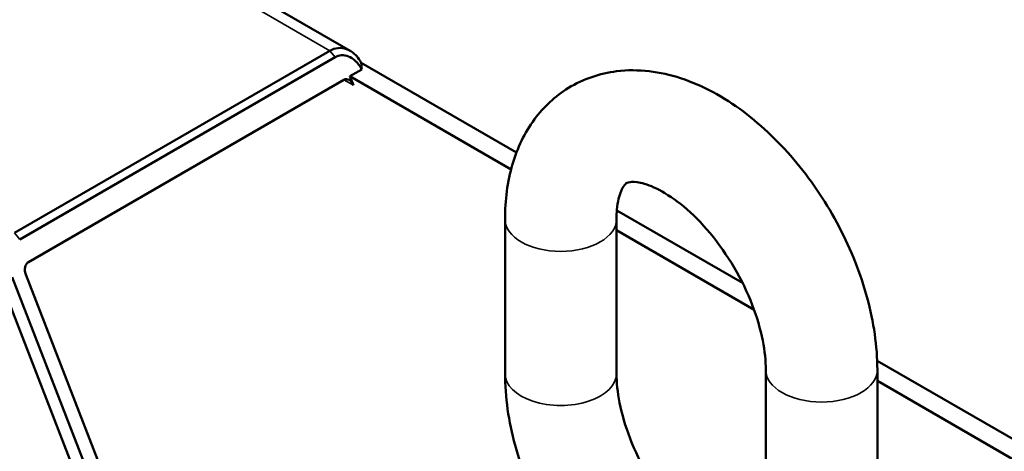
# Paper-space layout 'Sheet_1' of a CAD drawing. Header units: millimetres. Extents: x 0.8 to 58.3, y 0.8 to 58.3.
# Tile 11 of 42: x 6.3 to 10.8, y 14.7 to 16.6. Entities that reach past the tile are written whole.
import ezdxf

# ---------------------------------------------------------------- set-up
doc = ezdxf.new("R2010")
doc.units = ezdxf.units.MM
doc.layers.add('Visible (ISO)', color=7, linetype='Continuous', lineweight=50)
doc.layers.add('Visible Narrow (ISO)', color=7, linetype='Continuous', lineweight=35)

psp = doc.layouts.new('Sheet_1')

# ---------------------------------------------------------------- linework, layer by layer
at = {"layer": 'Visible (ISO)'}
for p, q in [((3.19628, 19.14636), (7.78496, 16.49709)), ((7.69209, 16.49745), (6.24447, 15.66166)), ((7.7162, 16.46745), (6.26858, 15.63167)), ((7.83873, 16.41143), (7.78422, 16.37996)), ((8.5487, 16.03095), (7.83608, 16.44238)), ((6.30876, 15.52811), (7.75638, 16.36389)), ((7.8003, 16.33854), (7.78422, 16.37996)), ((8.52375, 15.953), (7.78422, 16.37996)), ((9.58608, 15.43201), (9.00936, 15.76498)), ((8.49593, 15.72454), (8.49593, 15.01734)), ((9.00774, 15.72454), (9.00774, 15.01734)), ((9.63898, 15.30912), (9.00774, 15.67357)), ((6.23328, 15.45918), (6.9003, 13.74003)), ((6.95598, 13.77218), (6.297, 15.47061)), ((6.18134, 15.44095), (6.84836, 13.72181)), ((12.48007, 13.76116), (10.20399, 15.07526)), ((9.693, 14.32621), (9.693, 15.03341)), ((10.20481, 14.32621), (10.20481, 15.03341)), ((12.39098, 13.72025), (10.20481, 14.98244))]:
    psp.add_line(p, q, dxfattribs=at)
for centre, start_param, end_param in [((7.77246, 16.32247), 4.9296484, 6.5004447), ((6.32484, 15.48668), 0.2172594, 1.7880557)]:
    psp.add_ellipse(centre, major_axis=(-0.00969, 0.04392), ratio=0.6979017, start_param=start_param, end_param=end_param, dxfattribs=at)
for points, knots in [([(7.83608, 16.44238), (7.82975, 16.45387), (7.82235, 16.46431), (7.81135, 16.47633), (7.80856, 16.47914), (7.79456, 16.49198), (7.78218, 16.49976), (7.75622, 16.50924), (7.74287, 16.51106), (7.71665, 16.50844), (7.70412, 16.50428), (7.69209, 16.49745)], [-0.54840543, -0.54840543, -0.54840543, -0.54840543, -0.43775311, -0.43775311, -0.40174707, -0.40174707, -0.26283331, -0.26283331, -0.12864239, -0.12864239, -0.000001, -0.000001, -0.000001, -0.000001]), ([(7.7162, 16.46745), (7.72539, 16.47286), (7.73546, 16.47578), (7.75551, 16.47691), (7.7665, 16.47542), (7.78743, 16.46689), (7.79903, 16.46027), (7.81806, 16.44183), (7.82871, 16.43012), (7.83873, 16.41143)], [0.000001, 0.000001, 0.000001, 0.000001, 0.09935481, 0.09935481, 0.19371718, 0.19371718, 0.26884406, 0.26884406, 0.31193361, 0.31193361, 0.31193361, 0.31193361]), ([(7.83873, 16.41143), (7.83816, 16.41651), (7.83767, 16.42165), (7.8368, 16.43193), (7.83641, 16.43718), (7.83608, 16.44238)], [-0.13575552, -0.13575552, -0.13575552, -0.13575552, -0.0686716, -0.0686716, -0.000001, -0.000001, -0.000001, -0.000001]), ([(10.20481, 15.03341), (10.20481, 15.14184), (10.18825, 15.25296), (10.12805, 15.47446), (10.08411, 15.5848), (9.97452, 15.79383), (9.90914, 15.89259), (9.76133, 16.07153), (9.67887, 16.15162), (9.50027, 16.28491), (9.40394, 16.33809), (9.20792, 16.4018), (9.10822, 16.41542), (8.93125, 16.39352), (8.85456, 16.3678), (8.72612, 16.28909), (8.67323, 16.23947), (8.58509, 16.12064), (8.55215, 16.0503), (8.50642, 15.89595), (8.49593, 15.81101), (8.49593, 15.72454)], [3.1415927, 3.1415927, 3.1415927, 3.1415927, 3.4979674, 3.4979674, 3.8565451, 3.8565451, 4.2108065, 4.2108065, 4.5670938, 4.5670938, 4.9275297, 4.9275297, 5.2580738, 5.2580738, 5.5129188, 5.5129188, 5.7430349, 5.7430349, 5.9989736, 5.9989736, 6.2831853, 6.2831853, 6.2831853, 6.2831853]), ([(9.693, 15.03341), (9.693, 15.07329), (9.68847, 15.11933), (9.6683, 15.22042), (9.65216, 15.27576), (9.60825, 15.3893), (9.58011, 15.44752), (9.51459, 15.55911), (9.47712, 15.61241), (9.39815, 15.70704), (9.3567, 15.74851), (9.2767, 15.81514), (9.23811, 15.8408), (9.17045, 15.87616), (9.14113, 15.88646), (9.09516, 15.89656), (9.07915, 15.89628), (9.05579, 15.89292), (9.05521, 15.89199), (9.04352, 15.88023), (9.03614, 15.87088), (9.02063, 15.8336), (9.01302, 15.80519), (9.00842, 15.75491), (9.00774, 15.7402), (9.00774, 15.72454)], [3.1415927, 3.1415927, 3.1415927, 3.1415927, 3.396422, 3.396422, 3.6633532, 3.6633532, 3.9396174, 3.9396174, 4.2190087, 4.2190087, 4.4945632, 4.4945632, 4.7597951, 4.7597951, 5.0127632, 5.0127632, 5.2705624, 5.2705624, 5.6533009, 5.6533009, 5.9135422, 5.9135422, 6.1831423, 6.1831423, 6.2831853, 6.2831853, 6.2831853, 6.2831853]), ([(8.49593, 15.01734), (8.49593, 14.90891), (8.51248, 14.79779), (8.57269, 14.5763), (8.61663, 14.46595), (8.72101, 14.26685), (8.77919, 14.17709), (8.84438, 14.0948)], [0, 0, 0, 0, 0.3563747, 0.3563747, 0.7149524, 0.7149524, 1.035344, 1.035344, 1.035344, 1.035344]), ([(9.00774, 15.01734), (9.00774, 14.97746), (9.01226, 14.93142), (9.03244, 14.83034), (9.04857, 14.77499), (9.09248, 14.66145), (9.12062, 14.60323), (9.16218, 14.53245), (9.17149, 14.51736), (9.1811, 14.50254)], [0, 0, 0, 0, 0.25482931, 0.25482931, 0.52176057, 0.52176057, 0.79802475, 0.79802475, 0.87420175, 0.87420175, 0.87420175, 0.87420175])]:
    psp.add_open_spline(points, degree=3, knots=knots, dxfattribs=at)
at = {"layer": 'Visible Narrow (ISO)'}
for p, q in [((7.69209, 16.49745), (3.11754, 19.13856)), ((7.7162, 16.46745), (7.69209, 16.49745)), ((7.8003, 16.33854), (7.75638, 16.36389)), ((6.24447, 15.66166), (6.26858, 15.63167))]:
    psp.add_line(p, q, dxfattribs=at)
for centre, major_axis, start_param, end_param in [((8.75183, 15.72454), (0.25591, 0), 3.1415927, 6.2831853), ((8.75183, 15.01734), (-0.25591, 0), 0, 3.1415927), ((9.9489, 15.03341), (0.25591, 0), 3.1415927, 6.2831853)]:
    psp.add_ellipse(centre, major_axis=major_axis, ratio=0.5773503, start_param=start_param, end_param=end_param, dxfattribs=at)

doc.saveas('drawing.dxf')
